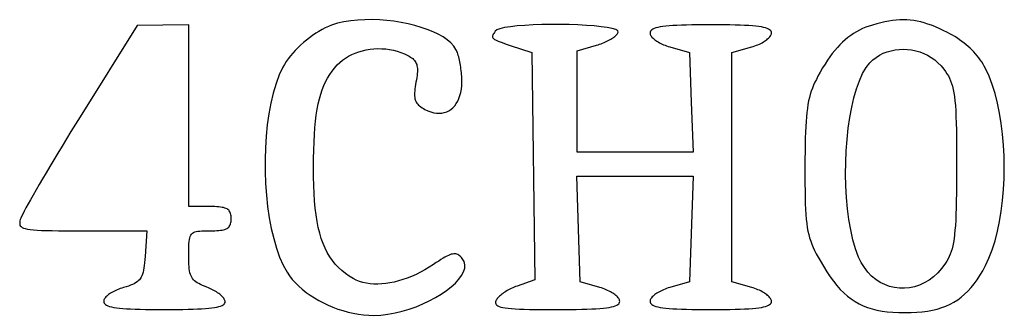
# Model space of a CAD drawing. Header units: metres. Extents: x 7 to 471, y 42 to 513.
# Tile 2 of 85: x 104 to 162, y 50 to 67. Entities that reach past the tile are written whole.
import ezdxf

# ---------------------------------------------------------------- set-up
doc = ezdxf.new("R2010")
doc.units = ezdxf.units.M

msp = doc.modelspace()

# ---------------------------------------------------------------- linework, layer by layer
for p, q in [((111.301, 66.995), (107.994, 61.6775)), ((112.801, 67.0115), (111.301, 66.995)), ((114.3, 67.0278), (112.801, 67.0115)), ((114.3, 56.4444), (114.3, 67.0278)), ((122.595, 67.0107), (122.415, 66.9364)), ((122.771, 67.0728), (122.595, 67.0107)), ((122.943, 67.122), (122.771, 67.0728)), ((123.322, 67.2039), (122.943, 67.122)), ((123.716, 67.265), (123.322, 67.2039)), ((124.123, 67.3059), (123.716, 67.265)), ((124.539, 67.3273), (124.123, 67.3059)), ((124.961, 67.3299), (124.539, 67.3273)), ((125.385, 67.3145), (124.961, 67.3299)), ((125.81, 67.2817), (125.385, 67.3145)), ((126.23, 67.2322), (125.81, 67.2817)), ((126.644, 67.1668), (126.23, 67.2322)), ((127.048, 67.0862), (126.644, 67.1668)), ((127.438, 66.991), (127.048, 67.0862)), ((127.813, 66.882), (127.438, 66.991)), ((133.394, 66.9606), (132.998, 66.9169)), ((133.837, 66.9953), (133.394, 66.9606)), ((134.318, 67.0212), (133.837, 66.9953)), ((134.827, 67.0383), (134.318, 67.0212)), ((135.352, 67.0468), (134.827, 67.0383)), ((135.883, 67.0466), (135.352, 67.0468)), ((136.41, 67.038), (135.883, 67.0466)), ((136.923, 67.021), (136.41, 67.038)), ((137.411, 66.9956), (136.923, 67.021)), ((137.864, 66.962), (137.411, 66.9956)), ((138.271, 66.9202), (137.864, 66.962)), ((142.216, 66.9662), (142.022, 66.9483)), ((142.432, 66.9816), (142.216, 66.9662)), ((142.671, 66.9945), (142.432, 66.9816)), ((142.935, 67.0052), (142.671, 66.9945)), ((143.222, 67.0136), (142.935, 67.0052)), ((143.536, 67.02), (143.222, 67.0136)), ((143.876, 67.0244), (143.536, 67.02)), ((144.243, 67.0269), (143.876, 67.0244)), ((144.639, 67.0278), (144.243, 67.0269)), ((145.034, 67.0269), (144.639, 67.0278)), ((145.402, 67.0244), (145.034, 67.0269)), ((145.742, 67.02), (145.402, 67.0244)), ((146.055, 67.0136), (145.742, 67.02)), ((146.343, 67.0052), (146.055, 67.0136)), ((146.606, 66.9945), (146.343, 67.0052)), ((146.845, 66.9816), (146.606, 66.9945)), ((147.061, 66.9662), (146.845, 66.9816)), ((147.255, 66.9483), (147.061, 66.9662)), ((153.841, 66.9545), (153.65, 66.8837)), ((154.038, 67.0179), (153.841, 66.9545)), ((154.285, 67.0889), (154.038, 67.0179)), ((154.524, 67.1507), (154.285, 67.0889)), ((154.755, 67.2032), (154.524, 67.1507)), ((154.98, 67.2463), (154.755, 67.2032)), ((155.198, 67.2799), (154.98, 67.2463)), ((155.412, 67.304), (155.198, 67.2799)), ((155.621, 67.3185), (155.412, 67.304)), ((155.827, 67.3232), (155.621, 67.3185)), ((156.031, 67.318), (155.827, 67.3232)), ((156.234, 67.3029), (156.031, 67.318)), ((156.436, 67.2779), (156.234, 67.3029)), ((156.639, 67.2427), (156.436, 67.2779)), ((156.844, 67.1973), (156.639, 67.2427)), ((157.05, 67.1417), (156.844, 67.1973)), ((157.26, 67.0756), (157.05, 67.1417)), ((157.474, 66.9991), (157.26, 67.0756)), ((157.693, 66.9121), (157.474, 66.9991)), ((121.499, 66.4099), (121.319, 66.279)), ((121.681, 66.5334), (121.499, 66.4099)), ((121.865, 66.6485), (121.681, 66.5334)), ((122.049, 66.7546), (121.865, 66.6485)), ((122.233, 66.8508), (122.049, 66.7546)), ((122.415, 66.9364), (122.233, 66.8508)), ((128.167, 66.7599), (127.813, 66.882)), ((128.499, 66.6254), (128.167, 66.7599)), ((128.805, 66.4791), (128.499, 66.6254)), ((129.082, 66.3219), (128.805, 66.4791)), ((131.962, 66.3891), (131.955, 66.3495)), ((131.977, 66.432), (131.962, 66.3891)), ((131.999, 66.4791), (131.977, 66.432)), ((132.028, 66.5309), (131.999, 66.4791)), ((132.062, 66.5881), (132.028, 66.5309)), ((132.101, 66.6514), (132.062, 66.5881)), ((132.201, 66.7316), (132.101, 66.6514)), ((132.391, 66.8025), (132.201, 66.7316)), ((132.66, 66.8643), (132.391, 66.8025)), ((132.998, 66.9169), (132.66, 66.8643)), ((138.622, 66.8704), (138.271, 66.9202)), ((138.907, 66.8126), (138.622, 66.8704)), ((139.116, 66.7469), (138.907, 66.8126)), ((139.069, 66.3564), (139.116, 66.3977)), ((139.237, 66.6733), (139.116, 66.7469)), ((139.116, 66.3977), (139.158, 66.4384)), ((139.158, 66.4384), (139.193, 66.4784)), ((139.193, 66.4784), (139.223, 66.5175)), ((139.223, 66.5175), (139.245, 66.5554)), ((139.261, 66.5921), (139.237, 66.6733)), ((139.245, 66.5554), (139.261, 66.5921)), ((141.117, 66.6034), (141.111, 66.5498)), ((141.111, 66.5498), (141.115, 66.5096)), ((141.115, 66.5096), (141.126, 66.4681)), ((141.136, 66.6532), (141.117, 66.6034)), ((141.126, 66.4681), (141.145, 66.4256)), ((141.169, 66.6992), (141.136, 66.6532)), ((141.145, 66.4256), (141.17, 66.3822)), ((141.216, 66.7417), (141.169, 66.6992)), ((141.17, 66.3822), (141.202, 66.3381)), ((141.278, 66.7807), (141.216, 66.7417)), ((141.357, 66.8164), (141.278, 66.7807)), ((141.452, 66.8488), (141.357, 66.8164)), ((141.566, 66.878), (141.452, 66.8488)), ((141.698, 66.9043), (141.566, 66.878)), ((141.85, 66.9277), (141.698, 66.9043)), ((142.022, 66.9483), (141.85, 66.9277)), ((147.428, 66.9277), (147.255, 66.9483)), ((147.58, 66.9043), (147.428, 66.9277)), ((147.712, 66.878), (147.58, 66.9043)), ((147.826, 66.8488), (147.712, 66.878)), ((147.921, 66.8164), (147.826, 66.8488)), ((148, 66.7807), (147.921, 66.8164)), ((148.062, 66.7417), (148, 66.7807)), ((148.109, 66.6992), (148.062, 66.7417)), ((148.076, 66.3381), (148.108, 66.3821)), ((148.108, 66.3821), (148.133, 66.4255)), ((148.142, 66.6532), (148.109, 66.6992)), ((148.133, 66.4255), (148.152, 66.4681)), ((148.161, 66.6034), (148.142, 66.6532)), ((148.152, 66.4681), (148.163, 66.5096)), ((148.167, 66.5498), (148.161, 66.6034)), ((148.163, 66.5096), (148.167, 66.5498)), ((152.773, 66.4095), (152.611, 66.2887)), ((152.939, 66.5213), (152.773, 66.4095)), ((153.11, 66.6244), (152.939, 66.5213)), ((153.285, 66.7189), (153.11, 66.6244)), ((153.465, 66.8053), (153.285, 66.7189)), ((153.65, 66.8837), (153.465, 66.8053)), ((157.918, 66.8144), (157.693, 66.9121)), ((158.15, 66.706), (157.918, 66.8144)), ((158.39, 66.5868), (158.15, 66.706)), ((158.541, 66.5072), (158.39, 66.5868)), ((158.688, 66.4246), (158.541, 66.5072)), ((158.831, 66.3391), (158.688, 66.4246)), ((120.803, 65.8489), (120.642, 65.6956)), ((120.97, 65.9977), (120.803, 65.8489)), ((121.142, 66.1413), (120.97, 65.9977)), ((121.319, 66.279), (121.142, 66.1413)), ((129.326, 66.1544), (129.082, 66.3219)), ((129.535, 65.9773), (129.326, 66.1544)), ((129.704, 65.7914), (129.535, 65.9773)), ((131.955, 66.3495), (131.957, 66.3126)), ((131.957, 66.3126), (131.969, 66.2777)), ((131.969, 66.2777), (131.992, 66.2442)), ((131.992, 66.2442), (132.025, 66.2113)), ((132.025, 66.2113), (132.072, 66.1785)), ((132.072, 66.1785), (132.131, 66.145)), ((132.131, 66.145), (132.204, 66.1101)), ((132.204, 66.1101), (132.292, 66.0732)), ((132.292, 66.0732), (132.395, 66.0335)), ((132.395, 66.0335), (132.515, 65.9905)), ((132.515, 65.9905), (132.652, 65.9434)), ((132.652, 65.9434), (132.806, 65.8915)), ((132.806, 65.8915), (132.98, 65.8342)), ((132.98, 65.8342), (134.232, 65.424)), ((136.878, 65.5147), (137.997, 65.8354)), ((137.997, 65.8354), (138.089, 65.8631)), ((138.089, 65.8631), (138.18, 65.8931)), ((138.18, 65.8931), (138.269, 65.9251)), ((138.269, 65.9251), (138.357, 65.959)), ((138.357, 65.959), (138.443, 65.9945)), ((138.443, 65.9945), (138.526, 66.0315)), ((138.526, 66.0315), (138.607, 66.0698)), ((138.607, 66.0698), (138.685, 66.1091)), ((138.685, 66.1091), (138.759, 66.1493)), ((138.759, 66.1493), (138.83, 66.1902)), ((138.83, 66.1902), (138.896, 66.2315)), ((138.896, 66.2315), (138.959, 66.2731)), ((138.959, 66.2731), (139.016, 66.3148)), ((139.016, 66.3148), (139.069, 66.3564)), ((141.202, 66.3381), (141.24, 66.2937)), ((141.24, 66.2937), (141.284, 66.2489)), ((141.284, 66.2489), (141.333, 66.2042)), ((141.333, 66.2042), (141.388, 66.1597)), ((141.388, 66.1597), (141.448, 66.1156)), ((141.448, 66.1156), (141.513, 66.0721)), ((141.513, 66.0721), (141.582, 66.0295)), ((141.582, 66.0295), (141.655, 65.9879)), ((141.655, 65.9879), (141.732, 65.9475)), ((141.732, 65.9475), (141.813, 65.9087)), ((141.813, 65.9087), (141.896, 65.8714)), ((141.896, 65.8714), (141.983, 65.8361)), ((141.983, 65.8361), (142.072, 65.8029)), ((147.206, 65.8021), (147.295, 65.8354)), ((147.295, 65.8354), (147.382, 65.8708)), ((147.382, 65.8708), (147.465, 65.9081)), ((147.465, 65.9081), (147.546, 65.947)), ((147.546, 65.947), (147.623, 65.9874)), ((147.623, 65.9874), (147.696, 66.0291)), ((147.696, 66.0291), (147.765, 66.0718)), ((147.765, 66.0718), (147.83, 66.1154)), ((147.83, 66.1154), (147.89, 66.1595)), ((147.89, 66.1595), (147.945, 66.2041)), ((147.945, 66.2041), (147.994, 66.2488)), ((147.994, 66.2488), (148.038, 66.2935)), ((148.038, 66.2935), (148.076, 66.3381)), ((152.145, 65.869), (151.996, 65.7091)), ((152.297, 66.0187), (152.145, 65.869)), ((152.452, 66.1585), (152.297, 66.0187)), ((152.611, 66.2887), (152.452, 66.1585)), ((158.97, 66.2508), (158.831, 66.3391)), ((159.105, 66.1597), (158.97, 66.2508)), ((159.236, 66.0659), (159.105, 66.1597)), ((159.363, 65.9693), (159.236, 66.0659)), ((159.485, 65.8701), (159.363, 65.9693)), ((159.604, 65.7683), (159.485, 65.8701)), ((120.343, 65.379), (120.207, 65.2171)), ((120.489, 65.5387), (120.343, 65.379)), ((120.642, 65.6956), (120.489, 65.5387)), ((123.591, 65.2007), (123.783, 65.2987)), ((123.783, 65.2987), (123.982, 65.3847)), ((123.982, 65.3847), (124.189, 65.4586)), ((124.189, 65.4586), (124.402, 65.5202)), ((124.402, 65.5202), (124.62, 65.5694)), ((124.62, 65.5694), (124.843, 65.6059)), ((124.843, 65.6059), (125.068, 65.6297)), ((125.068, 65.6297), (125.294, 65.6406)), ((125.294, 65.6406), (125.522, 65.6384)), ((125.522, 65.6384), (125.749, 65.623)), ((125.749, 65.623), (125.974, 65.5943)), ((125.974, 65.5943), (126.196, 65.552)), ((126.196, 65.552), (126.415, 65.4961)), ((126.415, 65.4961), (126.628, 65.4264)), ((126.628, 65.4264), (126.836, 65.3427)), ((126.836, 65.3427), (127.036, 65.2448)), ((127.036, 65.2448), (127.116, 65.1998)), ((129.832, 65.5973), (129.704, 65.7914)), ((129.86, 65.5409), (129.832, 65.5973)), ((129.888, 65.4775), (129.86, 65.5409)), ((129.915, 65.4077), (129.888, 65.4775)), ((129.94, 65.3319), (129.915, 65.4077)), ((129.965, 65.2506), (129.94, 65.3319)), ((129.99, 65.1644), (129.965, 65.2506)), ((134.232, 65.424), (134.424, 52.1797)), ((136.878, 59.6194), (136.878, 65.5147)), ((142.072, 65.8029), (142.164, 65.772)), ((142.164, 65.772), (142.258, 65.7437)), ((142.258, 65.7437), (143.404, 65.4159)), ((143.404, 65.4159), (143.506, 62.5175)), ((145.874, 65.4138), (147.02, 65.7426)), ((145.874, 52.0612), (145.874, 65.4138)), ((147.02, 65.7426), (147.114, 65.7711)), ((147.114, 65.7711), (147.206, 65.8021)), ((151.705, 65.3576), (151.562, 65.1654)), ((151.849, 65.5387), (151.705, 65.3576)), ((151.996, 65.7091), (151.849, 65.5387)), ((154.253, 65.1338), (154.455, 65.2616)), ((154.455, 65.2616), (154.667, 65.3691)), ((154.667, 65.3691), (154.889, 65.4564)), ((154.889, 65.4564), (155.117, 65.5237)), ((155.117, 65.5237), (155.351, 65.5712)), ((155.351, 65.5712), (155.59, 65.599)), ((155.59, 65.599), (155.831, 65.6071)), ((155.831, 65.6071), (156.073, 65.5958)), ((156.073, 65.5958), (156.314, 65.5653)), ((156.314, 65.5653), (156.552, 65.5155)), ((156.552, 65.5155), (156.787, 65.4467)), ((156.787, 65.4467), (157.017, 65.3591)), ((157.017, 65.3591), (157.239, 65.2527)), ((157.239, 65.2527), (157.452, 65.1277)), ((159.717, 65.664), (159.604, 65.7683)), ((159.827, 65.5571), (159.717, 65.664)), ((159.932, 65.4478), (159.827, 65.5571)), ((160.032, 65.3361), (159.932, 65.4478)), ((160.128, 65.222), (160.032, 65.3361)), ((119.862, 64.7268), (119.771, 64.5643)), ((119.965, 64.8903), (119.862, 64.7268)), ((120.08, 65.054), (119.965, 64.8903)), ((120.207, 65.2171), (120.08, 65.054)), ((122.777, 64.513), (122.934, 64.6917)), ((122.934, 64.6917), (123.08, 64.8362)), ((123.08, 64.8362), (123.239, 64.9693)), ((123.239, 64.9693), (123.41, 65.0908)), ((123.41, 65.0908), (123.591, 65.2007)), ((127.116, 65.1998), (127.19, 65.1542)), ((127.19, 65.1542), (127.257, 65.1076)), ((127.257, 65.1076), (127.317, 65.0595)), ((127.317, 65.0595), (127.371, 65.0095)), ((127.371, 65.0095), (127.419, 64.9569)), ((127.419, 64.9569), (127.46, 64.9014)), ((127.46, 64.9014), (127.496, 64.8425)), ((127.496, 64.8425), (127.525, 64.7796)), ((127.525, 64.7796), (127.549, 64.7123)), ((127.549, 64.7123), (127.567, 64.6401)), ((130.013, 65.0737), (129.99, 65.1644)), ((130.034, 64.979), (130.013, 65.0737)), ((130.055, 64.8808), (130.034, 64.979)), ((130.074, 64.7796), (130.055, 64.8808)), ((130.092, 64.676), (130.074, 64.7796)), ((130.109, 64.5703), (130.092, 64.676)), ((151.282, 64.7469), (151.143, 64.5199)), ((151.421, 64.9619), (151.282, 64.7469)), ((151.562, 65.1654), (151.421, 64.9619)), ((153.667, 64.5357), (153.888, 64.8169)), ((153.888, 64.8169), (154.064, 64.9857)), ((154.064, 64.9857), (154.253, 65.1338)), ((157.452, 65.1277), (157.655, 64.9842)), ((157.655, 64.9842), (157.846, 64.8224)), ((157.846, 64.8224), (158.023, 64.6424)), ((160.219, 65.1056), (160.128, 65.222)), ((160.306, 64.987), (160.219, 65.1056)), ((160.388, 64.8661), (160.306, 64.987)), ((160.465, 64.743), (160.388, 64.8661)), ((160.538, 64.6178), (160.465, 64.743)), ((119.561, 64.108), (119.375, 63.603)), ((119.771, 64.5643), (119.561, 64.108)), ((122.371, 63.9297), (122.496, 64.1334)), ((122.496, 64.1334), (122.631, 64.3274)), ((122.631, 64.3274), (122.777, 64.513)), ((127.567, 64.6401), (127.58, 64.5624)), ((127.581, 64.1879), (127.57, 64.0759)), ((127.58, 64.5624), (127.588, 64.4789)), ((127.589, 64.2921), (127.581, 64.1879)), ((127.588, 64.4789), (127.591, 64.3889)), ((127.591, 64.3889), (127.589, 64.2921)), ((130.123, 64.4631), (130.109, 64.5703)), ((130.137, 64.3549), (130.123, 64.4631)), ((130.148, 64.2461), (130.137, 64.3549)), ((130.157, 64.1374), (130.148, 64.2461)), ((130.165, 64.0291), (130.157, 64.1374)), ((151.005, 64.2807), (150.868, 64.0292)), ((151.143, 64.5199), (151.005, 64.2807)), ((153.278, 63.7729), (153.464, 64.1855)), ((153.464, 64.1855), (153.667, 64.5357)), ((158.023, 64.6424), (158.186, 64.4444)), ((158.186, 64.4444), (158.281, 64.3121)), ((158.281, 64.3121), (158.368, 64.1816)), ((158.368, 64.1816), (158.447, 64.05)), ((160.606, 64.4906), (160.538, 64.6178)), ((160.814, 64.0382), (160.606, 64.4906)), ((119.375, 63.603), (119.213, 63.0548)), ((122.152, 63.4872), (122.256, 63.7148)), ((122.256, 63.7148), (122.371, 63.9297)), ((127.483, 63.5467), (127.462, 63.4156)), ((127.508, 63.6877), (127.483, 63.5467)), ((127.533, 63.8262), (127.508, 63.6877)), ((127.553, 63.9555), (127.533, 63.8262)), ((127.57, 64.0759), (127.553, 63.9555)), ((130.17, 63.9218), (130.165, 64.0291)), ((130.168, 63.4911), (130.175, 63.712)), ((130.174, 63.8159), (130.17, 63.9218)), ((130.175, 63.712), (130.174, 63.8159)), ((150.693, 63.6799), (150.616, 63.5083)), ((150.776, 63.8528), (150.693, 63.6799)), ((150.868, 64.0292), (150.776, 63.8528)), ((153.111, 63.3045), (153.278, 63.7729)), ((158.447, 64.05), (158.518, 63.9142)), ((158.518, 63.9142), (158.582, 63.7714)), ((158.582, 63.7714), (158.639, 63.6187)), ((158.639, 63.6187), (158.689, 63.453)), ((161, 63.5465), (160.814, 64.0382)), ((161.164, 63.0198), (161, 63.5465)), ((119.213, 63.0548), (119.074, 62.4692)), ((121.895, 62.7142), (121.971, 62.9883)), ((121.971, 62.9883), (122.057, 63.2455)), ((122.057, 63.2455), (122.152, 63.4872)), ((127.426, 63.0756), (127.424, 62.9782)), ((127.424, 62.9782), (127.427, 62.888)), ((127.433, 63.1806), (127.426, 63.0756)), ((127.445, 63.2937), (127.433, 63.1806)), ((127.462, 63.4156), (127.445, 63.2937)), ((130.065, 62.9035), (130.112, 63.0864)), ((130.112, 63.0864), (130.147, 63.2824)), ((130.147, 63.2824), (130.168, 63.4911)), ((150.425, 62.98), (150.374, 62.7924)), ((150.482, 63.1605), (150.425, 62.98)), ((150.546, 63.3358), (150.482, 63.1605)), ((150.616, 63.5083), (150.546, 63.3358)), ((152.962, 62.7866), (153.111, 63.3045)), ((158.689, 63.453), (158.734, 63.2714)), ((158.734, 63.2714), (158.772, 63.0711)), ((158.772, 63.0711), (158.805, 62.8489)), ((161.307, 62.4626), (161.164, 63.0198)), ((119.074, 62.4692), (118.96, 61.8517)), ((121.767, 62.1093), (121.827, 62.4216)), ((121.827, 62.4216), (121.895, 62.7142)), ((127.427, 62.888), (127.436, 62.8042)), ((127.436, 62.8042), (127.45, 62.7264)), ((127.45, 62.7264), (127.47, 62.654)), ((127.47, 62.654), (127.496, 62.5865)), ((127.496, 62.5865), (127.528, 62.5233)), ((127.528, 62.5233), (127.566, 62.4638)), ((127.566, 62.4638), (127.611, 62.4076)), ((127.611, 62.4076), (127.662, 62.354)), ((129.758, 62.3115), (129.851, 62.4378)), ((129.851, 62.4378), (129.934, 62.5788)), ((129.934, 62.5788), (130.005, 62.7342)), ((130.005, 62.7342), (130.065, 62.9035)), ((143.506, 62.5175), (143.609, 59.6194)), ((150.288, 62.3873), (150.253, 62.1654)), ((150.328, 62.5956), (150.288, 62.3873)), ((150.374, 62.7924), (150.328, 62.5956)), ((152.833, 62.2258), (152.962, 62.7866)), ((158.805, 62.8489), (158.834, 62.6021)), ((158.834, 62.6021), (158.857, 62.3277)), ((161.427, 61.8794), (161.307, 62.4626)), ((118.96, 61.8517), (118.869, 61.2082)), ((121.716, 61.7756), (121.767, 62.1093)), ((127.662, 62.354), (127.72, 62.3026)), ((127.72, 62.3026), (127.785, 62.2527)), ((127.785, 62.2527), (127.858, 62.2038)), ((127.858, 62.2038), (127.938, 62.1554)), ((127.938, 62.1554), (128.025, 62.1069)), ((128.025, 62.1069), (128.2, 62.0222)), ((128.2, 62.0222), (128.372, 61.9574)), ((128.372, 61.9574), (128.539, 61.9122)), ((128.539, 61.9122), (128.702, 61.886)), ((128.702, 61.886), (128.859, 61.8784)), ((128.859, 61.8784), (129.01, 61.889)), ((129.01, 61.889), (129.154, 61.9175)), ((129.154, 61.9175), (129.292, 61.9633)), ((129.292, 61.9633), (129.421, 62.026)), ((129.421, 62.026), (129.543, 62.1052)), ((129.543, 62.1052), (129.655, 62.2006)), ((129.655, 62.2006), (129.758, 62.3115)), ((150.223, 61.928), (150.197, 61.6727)), ((150.253, 62.1654), (150.223, 61.928)), ((152.723, 61.6285), (152.833, 62.2258)), ((158.857, 62.3277), (158.876, 62.0227)), ((158.876, 62.0227), (158.892, 61.6842)), ((161.525, 61.2744), (161.427, 61.8794)), ((107.723, 61.2409), (107.457, 60.8093)), ((107.994, 61.6775), (107.723, 61.2409)), ((121.636, 61.0387), (121.672, 61.4192)), ((121.672, 61.4192), (121.716, 61.7756)), ((150.175, 61.3976), (150.157, 61.1006)), ((150.197, 61.6727), (150.175, 61.3976)), ((152.633, 61.0014), (152.723, 61.6285)), ((158.892, 61.6842), (158.904, 61.3092)), ((158.904, 61.3092), (158.913, 60.8948)), ((161.602, 60.6522), (161.525, 61.2744)), ((107.457, 60.8093), (107.197, 60.3843)), ((118.869, 61.2082), (118.802, 60.5441)), ((121.607, 60.6325), (121.636, 61.0387)), ((150.142, 60.7793), (150.131, 60.4319)), ((150.157, 61.1006), (150.142, 60.7793)), ((152.563, 60.3508), (152.633, 61.0014)), ((158.913, 60.8948), (158.92, 60.438)), ((107.197, 60.3843), (106.943, 59.9675)), ((118.802, 60.5441), (118.758, 59.8652)), ((121.57, 59.7378), (121.585, 60.1994)), ((121.585, 60.1994), (121.607, 60.6325)), ((150.131, 60.4319), (150.122, 60.0561)), ((152.513, 59.6832), (152.563, 60.3508)), ((158.92, 60.438), (158.924, 59.9361)), ((161.657, 60.0171), (161.602, 60.6522)), ((106.696, 59.5605), (106.458, 59.1649)), ((106.943, 59.9675), (106.696, 59.5605)), ((118.758, 59.8652), (118.738, 59.1771)), ((121.56, 59.2462), (121.57, 59.7378)), ((143.609, 59.6194), (136.878, 59.6194)), ((150.117, 59.6499), (150.113, 59.211)), ((150.122, 60.0561), (150.117, 59.6499)), ((152.485, 59.0053), (152.513, 59.6832)), ((158.924, 59.9361), (158.926, 59.3858)), ((161.689, 59.3736), (161.657, 60.0171)), ((106.458, 59.1649), (106.229, 58.7821)), ((118.738, 59.1771), (118.74, 58.4855)), ((121.557, 58.7234), (121.56, 59.2462)), ((150.113, 59.211), (150.112, 58.7375)), ((152.478, 58.3234), (152.485, 59.0053)), ((158.926, 59.3858), (158.926, 58.7844)), ((161.7, 58.7262), (161.689, 59.3736)), ((106.011, 58.4139), (105.803, 58.0617)), ((106.229, 58.7821), (106.011, 58.4139)), ((118.74, 58.4855), (118.766, 57.7961)), ((121.56, 58.1678), (121.557, 58.7234)), ((150.112, 58.7375), (150.112, 58.2351)), ((158.926, 58.7844), (158.926, 58.2215)), ((161.689, 58.0791), (161.7, 58.7262)), ((105.803, 58.0617), (105.607, 57.7271)), ((118.766, 57.7961), (118.815, 57.1144)), ((121.569, 57.677), (121.56, 58.1678)), ((137.054, 52.0594), (136.85, 58.2083)), ((136.85, 58.2083), (143.608, 58.2083)), ((143.608, 58.2083), (143.404, 52.0594)), ((150.112, 58.2351), (150.114, 57.7741)), ((152.492, 57.644), (152.478, 58.3234)), ((158.926, 58.2215), (158.923, 57.701)), ((161.656, 57.4369), (161.689, 58.0791)), ((105.425, 57.4118), (105.256, 57.1172)), ((105.607, 57.7271), (105.425, 57.4118)), ((121.588, 57.2112), (121.569, 57.677)), ((150.114, 57.7741), (150.118, 57.3516)), ((150.118, 57.3516), (150.125, 56.9649)), ((152.529, 56.9737), (152.492, 57.644)), ((158.923, 57.701), (158.918, 57.2209)), ((161.601, 56.8039), (161.656, 57.4369)), ((105.102, 56.8449), (104.963, 56.5966)), ((105.256, 57.1172), (105.102, 56.8449)), ((118.815, 57.1144), (118.887, 56.4462)), ((121.616, 56.7697), (121.588, 57.2112)), ((121.654, 56.3515), (121.616, 56.7697)), ((150.125, 56.9649), (150.135, 56.611)), ((152.588, 56.319), (152.529, 56.9737)), ((158.911, 56.779), (158.902, 56.3731)), ((158.918, 57.2209), (158.911, 56.779)), ((161.524, 56.1846), (161.601, 56.8039)), ((104.737, 56.1779), (104.651, 56.0107)), ((104.842, 56.3737), (104.737, 56.1779)), ((104.963, 56.5966), (104.842, 56.3737)), ((115.535, 56.4444), (114.3, 56.4444)), ((115.679, 56.4434), (115.535, 56.4444)), ((115.812, 56.4401), (115.679, 56.4434)), ((115.935, 56.4343), (115.812, 56.4401)), ((116.047, 56.4259), (115.935, 56.4343)), ((116.149, 56.4145), (116.047, 56.4259)), ((116.242, 56.4), (116.149, 56.4145)), ((116.326, 56.3821), (116.242, 56.4)), ((116.401, 56.3606), (116.326, 56.3821)), ((116.468, 56.3352), (116.401, 56.3606)), ((116.527, 56.3058), (116.468, 56.3352)), ((116.578, 56.2722), (116.527, 56.3058)), ((116.623, 56.234), (116.578, 56.2722)), ((116.66, 56.191), (116.623, 56.234)), ((116.692, 56.1432), (116.66, 56.191)), ((116.717, 56.0901), (116.692, 56.1432)), ((116.737, 56.0316), (116.717, 56.0901)), ((118.887, 56.4462), (118.981, 55.7972)), ((121.703, 55.9561), (121.654, 56.3515)), ((150.135, 56.611), (150.149, 56.2871)), ((150.149, 56.2871), (150.167, 55.9904)), ((152.67, 55.6863), (152.588, 56.319)), ((158.902, 56.3731), (158.89, 56.0011)), ((161.425, 55.5835), (161.524, 56.1846)), ((104.48, 55.5277), (104.477, 55.4552)), ((104.492, 55.608), (104.48, 55.5277)), ((104.513, 55.6965), (104.492, 55.608)), ((104.538, 55.7684), (104.513, 55.6965)), ((104.585, 55.8737), (104.538, 55.7684)), ((104.651, 56.0107), (104.585, 55.8737)), ((116.752, 55.9674), (116.737, 56.0316)), ((116.737, 55.4462), (116.752, 55.5103)), ((116.762, 55.8974), (116.752, 55.9674)), ((116.752, 55.5103), (116.762, 55.5803)), ((116.768, 55.8213), (116.762, 55.8974)), ((116.762, 55.5803), (116.768, 55.6564)), ((116.769, 55.7389), (116.768, 55.8213)), ((116.768, 55.6564), (116.769, 55.7389)), ((118.981, 55.7972), (119.098, 55.1729)), ((121.762, 55.5827), (121.703, 55.9561)), ((121.832, 55.2306), (121.762, 55.5827)), ((150.167, 55.9904), (150.19, 55.7179)), ((150.19, 55.7179), (150.218, 55.4668)), ((152.775, 55.0821), (152.67, 55.6863)), ((158.874, 55.6609), (158.856, 55.3503)), ((158.89, 56.0011), (158.874, 55.6609)), ((161.304, 55.0048), (161.425, 55.5835)), ((104.477, 55.4552), (104.488, 55.3901)), ((104.488, 55.3901), (104.513, 55.332)), ((104.513, 55.332), (104.554, 55.2806)), ((104.554, 55.2806), (104.615, 55.2353)), ((104.615, 55.2353), (104.697, 55.1959)), ((104.697, 55.1959), (104.801, 55.162)), ((104.801, 55.162), (104.932, 55.133)), ((104.932, 55.133), (105.09, 55.1087)), ((105.09, 55.1087), (105.277, 55.0887)), ((105.277, 55.0887), (105.497, 55.0725)), ((105.497, 55.0725), (105.75, 55.0597)), ((105.75, 55.0597), (106.04, 55.05)), ((106.04, 55.05), (106.368, 55.0429)), ((106.368, 55.0429), (106.736, 55.0381)), ((106.736, 55.0381), (107.147, 55.0352)), ((107.147, 55.0352), (107.603, 55.0337)), ((107.603, 55.0337), (108.106, 55.0333)), ((108.106, 55.0333), (111.871, 55.0333)), ((111.871, 55.0333), (111.762, 53.5453)), ((114.578, 54.9326), (114.65, 54.9645)), ((114.65, 54.9645), (114.735, 54.9889)), ((114.735, 54.9889), (114.831, 55.0067)), ((114.831, 55.0067), (114.942, 55.019)), ((114.942, 55.019), (115.066, 55.0268)), ((115.066, 55.0268), (115.206, 55.0311)), ((115.206, 55.0311), (115.362, 55.0329)), ((115.362, 55.0329), (115.535, 55.0333)), ((115.535, 55.0333), (115.679, 55.0344)), ((115.679, 55.0344), (115.812, 55.0377)), ((115.812, 55.0377), (115.935, 55.0434)), ((115.935, 55.0434), (116.047, 55.0519)), ((116.047, 55.0519), (116.149, 55.0632)), ((116.149, 55.0632), (116.242, 55.0778)), ((116.242, 55.0778), (116.326, 55.0957)), ((116.326, 55.0957), (116.401, 55.1172)), ((116.401, 55.1172), (116.468, 55.1425)), ((116.468, 55.1425), (116.527, 55.1719)), ((116.527, 55.1719), (116.578, 55.2056)), ((116.578, 55.2056), (116.623, 55.2438)), ((116.623, 55.2438), (116.66, 55.2867)), ((116.66, 55.2867), (116.692, 55.3346)), ((116.692, 55.3346), (116.717, 55.3877)), ((116.717, 55.3877), (116.737, 55.4462)), ((119.098, 55.1729), (119.238, 54.579)), ((121.914, 54.899), (121.832, 55.2306)), ((150.218, 55.4668), (150.251, 55.2343)), ((150.251, 55.2343), (150.29, 55.0175)), ((150.29, 55.0175), (150.336, 54.8135)), ((152.904, 54.513), (152.775, 55.0821)), ((158.834, 55.0671), (158.808, 54.8092)), ((158.856, 55.3503), (158.834, 55.0671)), ((161.161, 54.4531), (161.304, 55.0048)), ((114.312, 54.2839), (114.323, 54.4127)), ((114.323, 54.4127), (114.338, 54.5259)), ((114.338, 54.5259), (114.359, 54.6244)), ((114.359, 54.6244), (114.386, 54.7092)), ((114.386, 54.7092), (114.421, 54.7815)), ((114.421, 54.7815), (114.464, 54.8421)), ((114.464, 54.8421), (114.516, 54.8922)), ((114.516, 54.8922), (114.578, 54.9326)), ((119.238, 54.579), (119.399, 54.0212)), ((122.006, 54.5871), (121.914, 54.899)), ((122.111, 54.2943), (122.006, 54.5871)), ((150.336, 54.8135), (150.388, 54.6195)), ((150.388, 54.6195), (150.448, 54.4326)), ((150.448, 54.4326), (150.516, 54.25)), ((153.057, 53.9854), (152.904, 54.513)), ((158.778, 54.5745), (158.744, 54.3607)), ((158.808, 54.8092), (158.778, 54.5745)), ((160.996, 53.9328), (161.161, 54.4531)), ((114.3, 53.7932), (114.302, 53.9751)), ((114.3, 53.5915), (114.3, 53.7932)), ((114.302, 53.9751), (114.306, 54.1384)), ((114.306, 54.1384), (114.312, 54.2839)), ((119.399, 54.0212), (119.584, 53.5052)), ((122.227, 54.0198), (122.111, 54.2943)), ((122.356, 53.7628), (122.227, 54.0198)), ((150.516, 54.25), (150.592, 54.0688)), ((150.592, 54.0688), (150.677, 53.8861)), ((150.677, 53.8861), (150.771, 53.6991)), ((153.234, 53.5058), (153.057, 53.9854)), ((158.614, 53.8242), (158.561, 53.6731)), ((158.662, 53.9878), (158.614, 53.8242)), ((158.706, 54.1659), (158.662, 53.9878)), ((158.744, 54.3607), (158.706, 54.1659)), ((160.81, 53.4482), (160.996, 53.9328)), ((111.747, 53.3527), (111.731, 53.1766)), ((111.762, 53.5453), (111.747, 53.3527)), ((114.301, 53.4077), (114.3, 53.5915)), ((114.304, 53.239), (114.301, 53.4077)), ((114.31, 53.0844), (114.304, 53.239)), ((119.584, 53.5052), (119.79, 53.0366)), ((122.497, 53.5227), (122.356, 53.7628)), ((122.651, 53.2987), (122.497, 53.5227)), ((122.819, 53.09), (122.651, 53.2987)), ((128.827, 53.2748), (128.685, 53.1809)), ((128.959, 53.3589), (128.827, 53.2748)), ((129.081, 53.4333), (128.959, 53.3589)), ((129.192, 53.498), (129.081, 53.4333)), ((129.295, 53.5532), (129.192, 53.498)), ((129.39, 53.5991), (129.295, 53.5532)), ((129.477, 53.6358), (129.39, 53.5991)), ((129.557, 53.6635), (129.477, 53.6358)), ((129.632, 53.6824), (129.557, 53.6635)), ((129.701, 53.6924), (129.632, 53.6824)), ((129.765, 53.6939), (129.701, 53.6924)), ((129.826, 53.6869), (129.765, 53.6939)), ((129.883, 53.6717), (129.826, 53.6869)), ((129.938, 53.6482), (129.883, 53.6717)), ((129.991, 53.6168), (129.938, 53.6482)), ((130.044, 53.5774), (129.991, 53.6168)), ((130.096, 53.5304), (130.044, 53.5774)), ((130.148, 53.4758), (130.096, 53.5304)), ((130.202, 53.4137), (130.148, 53.4758)), ((130.309, 53.239), (130.202, 53.4137)), ((130.354, 53.0506), (130.309, 53.239)), ((150.771, 53.6991), (150.875, 53.505)), ((150.875, 53.505), (150.989, 53.3008)), ((150.989, 53.3008), (151.185, 52.9646)), ((153.389, 53.1814), (153.234, 53.5058)), ((158.367, 53.2728), (158.291, 53.1498)), ((158.438, 53.3995), (158.367, 53.2728)), ((158.502, 53.5322), (158.438, 53.3995)), ((158.561, 53.6731), (158.502, 53.5322)), ((160.601, 53.0038), (160.81, 53.4482)), ((111.67, 52.7375), (111.644, 52.6177)), ((111.694, 52.8699), (111.67, 52.7375)), ((111.714, 53.016), (111.694, 52.8699)), ((111.731, 53.1766), (111.714, 53.016)), ((114.32, 52.9433), (114.31, 53.0844)), ((114.333, 52.8145), (114.32, 52.9433)), ((114.351, 52.6971), (114.333, 52.8145)), ((114.374, 52.5904), (114.351, 52.6971)), ((119.79, 53.0366), (120.018, 52.621)), ((123, 52.8959), (122.819, 53.09)), ((123.194, 52.7157), (123, 52.8959)), ((123.403, 52.5486), (123.194, 52.7157)), ((128.025, 52.7616), (127.77, 52.6223)), ((128.279, 52.9131), (128.025, 52.7616)), ((128.53, 53.0768), (128.279, 52.9131)), ((128.685, 53.1809), (128.53, 53.0768)), ((130.277, 52.6425), (130.342, 52.8509)), ((130.342, 52.8509), (130.354, 53.0506)), ((151.185, 52.9646), (151.38, 52.6518)), ((151.38, 52.6518), (151.575, 52.3619)), ((153.569, 52.8882), (153.389, 53.1814)), ((153.77, 52.6264), (153.569, 52.8882)), ((158.074, 52.8515), (157.84, 52.5875)), ((158.291, 53.1498), (158.074, 52.8515)), ((160.281, 52.4368), (160.443, 52.7107)), ((160.443, 52.7107), (160.601, 53.0038)), ((111.368, 52.1104), (111.296, 52.0522)), ((111.431, 52.1745), (111.368, 52.1104)), ((111.486, 52.2455), (111.431, 52.1745)), ((111.534, 52.3244), (111.486, 52.2455)), ((111.576, 52.4121), (111.534, 52.3244)), ((111.612, 52.5095), (111.576, 52.4121)), ((111.644, 52.6177), (111.612, 52.5095)), ((114.402, 52.4933), (114.374, 52.5904)), ((114.437, 52.405), (114.402, 52.4933)), ((114.477, 52.3245), (114.437, 52.405)), ((114.525, 52.2509), (114.477, 52.3245)), ((114.581, 52.1834), (114.525, 52.2509)), ((114.644, 52.1209), (114.581, 52.1834)), ((114.716, 52.0627), (114.644, 52.1209)), ((120.018, 52.621), (120.16, 52.4099)), ((120.16, 52.4099), (120.32, 52.2044)), ((120.32, 52.2044), (120.497, 52.0051)), ((123.626, 52.394), (123.403, 52.5486)), ((123.863, 52.251), (123.626, 52.394)), ((124.038, 52.1628), (123.863, 52.251)), ((124.224, 52.0891), (124.038, 52.1628)), ((124.419, 52.0295), (124.224, 52.0891)), ((126.493, 52.1143), (126.243, 52.0512)), ((126.746, 52.1904), (126.493, 52.1143)), ((127.001, 52.2794), (126.746, 52.1904)), ((127.257, 52.3811), (127.001, 52.2794)), ((127.513, 52.4955), (127.257, 52.3811)), ((127.77, 52.6223), (127.513, 52.4955)), ((129.798, 51.9888), (130.001, 52.209)), ((130.001, 52.209), (130.162, 52.4277)), ((130.162, 52.4277), (130.277, 52.6425)), ((134.424, 52.1797), (133.386, 51.8181)), ((151.575, 52.3619), (151.771, 52.0942)), ((151.771, 52.0942), (151.968, 51.848)), ((153.991, 52.3964), (153.77, 52.6264)), ((154.23, 52.198), (153.991, 52.3964)), ((154.483, 52.0317), (154.23, 52.198)), ((157.326, 52.1616), (157.052, 51.9994)), ((157.59, 52.3576), (157.326, 52.1616)), ((157.84, 52.5875), (157.59, 52.3576)), ((159.944, 51.9444), (160.115, 52.1815)), ((160.115, 52.1815), (160.281, 52.4368)), ((109.982, 51.5269), (109.905, 51.4866)), ((110.063, 51.5657), (109.982, 51.5269)), ((110.146, 51.6029), (110.063, 51.5657)), ((110.233, 51.6381), (110.146, 51.6029)), ((110.322, 51.6712), (110.233, 51.6381)), ((110.414, 51.702), (110.322, 51.6712)), ((110.508, 51.7303), (110.414, 51.702)), ((110.656, 51.7738), (110.508, 51.7303)), ((110.791, 51.8165), (110.656, 51.7738)), ((110.914, 51.8595), (110.791, 51.8165)), ((111.026, 51.9035), (110.914, 51.8595)), ((111.126, 51.9497), (111.026, 51.9035)), ((111.216, 51.9989), (111.126, 51.9497)), ((111.296, 52.0522), (111.216, 51.9989)), ((114.797, 52.0077), (114.716, 52.0627)), ((114.888, 51.9552), (114.797, 52.0077)), ((114.989, 51.9041), (114.888, 51.9552)), ((115.101, 51.8535), (114.989, 51.9041)), ((115.224, 51.8026), (115.101, 51.8535)), ((115.358, 51.7504), (115.224, 51.8026)), ((115.445, 51.7162), (115.358, 51.7504)), ((115.529, 51.6798), (115.445, 51.7162)), ((115.612, 51.6414), (115.529, 51.6798)), ((115.692, 51.6013), (115.612, 51.6414)), ((115.769, 51.5596), (115.692, 51.6013)), ((115.844, 51.5165), (115.769, 51.5596)), ((115.915, 51.4724), (115.844, 51.5165)), ((120.497, 52.0051), (120.691, 51.8126)), ((120.691, 51.8126), (120.899, 51.6274)), ((120.899, 51.6274), (121.121, 51.4501)), ((124.623, 51.9841), (124.419, 52.0295)), ((124.836, 51.9527), (124.623, 51.9841)), ((125.056, 51.9352), (124.836, 51.9527)), ((125.282, 51.9314), (125.056, 51.9352)), ((125.515, 51.9412), (125.282, 51.9314)), ((125.753, 51.9645), (125.515, 51.9412)), ((125.996, 52.0013), (125.753, 51.9645)), ((126.243, 52.0512), (125.996, 52.0013)), ((128.974, 51.3442), (129.28, 51.554)), ((129.28, 51.554), (129.556, 51.7697)), ((129.556, 51.7697), (129.798, 51.9888)), ((132.737, 51.5071), (132.665, 51.4612)), ((132.811, 51.552), (132.737, 51.5071)), ((132.888, 51.5957), (132.811, 51.552)), ((132.968, 51.6378), (132.888, 51.5957)), ((133.049, 51.6783), (132.968, 51.6378)), ((133.132, 51.7167), (133.049, 51.6783)), ((133.216, 51.753), (133.132, 51.7167)), ((133.301, 51.7869), (133.216, 51.753)), ((133.386, 51.8181), (133.301, 51.7869)), ((138.201, 51.7313), (137.054, 52.0594)), ((138.294, 51.703), (138.201, 51.7313)), ((138.386, 51.6721), (138.294, 51.703)), ((138.475, 51.6388), (138.386, 51.6721)), ((138.562, 51.6035), (138.475, 51.6388)), ((138.646, 51.5663), (138.562, 51.6035)), ((138.727, 51.5275), (138.646, 51.5663)), ((138.804, 51.4871), (138.727, 51.5275)), ((141.732, 51.5275), (141.655, 51.4871)), ((141.813, 51.5663), (141.732, 51.5275)), ((141.896, 51.6035), (141.813, 51.5663)), ((141.983, 51.6388), (141.896, 51.6035)), ((142.072, 51.6721), (141.983, 51.6388)), ((142.164, 51.703), (142.072, 51.6721)), ((142.258, 51.7313), (142.164, 51.703)), ((143.404, 52.0594), (142.258, 51.7313)), ((147.02, 51.7324), (145.874, 52.0612)), ((147.114, 51.7039), (147.02, 51.7324)), ((147.206, 51.6729), (147.114, 51.7039)), ((147.295, 51.6396), (147.206, 51.6729)), ((147.382, 51.6042), (147.295, 51.6396)), ((147.465, 51.5669), (147.382, 51.6042)), ((147.546, 51.528), (147.465, 51.5669)), ((147.623, 51.4875), (147.546, 51.528)), ((151.968, 51.848), (152.169, 51.6225)), ((152.169, 51.6225), (152.374, 51.4172)), ((154.75, 51.8974), (154.483, 52.0317)), ((155.026, 51.7954), (154.75, 51.8974)), ((155.311, 51.7259), (155.026, 51.7954)), ((155.601, 51.689), (155.311, 51.7259)), ((155.894, 51.6848), (155.601, 51.689)), ((156.188, 51.7137), (155.894, 51.6848)), ((156.481, 51.7756), (156.188, 51.7137)), ((156.77, 51.8707), (156.481, 51.7756)), ((157.052, 51.9994), (156.77, 51.8707)), ((159.394, 51.3383), (159.584, 51.5233)), ((159.584, 51.5233), (159.767, 51.7252)), ((159.767, 51.7252), (159.944, 51.9444)), ((109.365, 50.9654), (109.361, 50.9252)), ((109.376, 51.0069), (109.365, 50.9654)), ((109.395, 51.0494), (109.376, 51.0069)), ((109.42, 51.0928), (109.395, 51.0494)), ((109.452, 51.1368), (109.42, 51.0928)), ((109.49, 51.1812), (109.452, 51.1368)), ((109.534, 51.2259), (109.49, 51.1812)), ((109.583, 51.2706), (109.534, 51.2259)), ((109.638, 51.315), (109.583, 51.2706)), ((109.698, 51.3591), (109.638, 51.315)), ((109.763, 51.4025), (109.698, 51.3591)), ((109.832, 51.4451), (109.763, 51.4025)), ((109.905, 51.4866), (109.832, 51.4451)), ((115.982, 51.4273), (115.915, 51.4724)), ((116.046, 51.3816), (115.982, 51.4273)), ((116.106, 51.3355), (116.046, 51.3816)), ((116.161, 51.2891), (116.106, 51.3355)), ((116.212, 51.2428), (116.161, 51.2891)), ((116.258, 51.1966), (116.212, 51.2428)), ((116.298, 51.151), (116.258, 51.1966)), ((116.333, 51.106), (116.298, 51.151)), ((116.362, 51.0619), (116.333, 51.106)), ((116.386, 51.019), (116.362, 51.0619)), ((116.403, 50.9774), (116.386, 51.019)), ((116.413, 50.9373), (116.403, 50.9774)), ((116.417, 50.8991), (116.413, 50.9373)), ((121.121, 51.4501), (121.356, 51.2813)), ((121.356, 51.2813), (121.603, 51.1214)), ((121.603, 51.1214), (121.86, 50.9712)), ((121.86, 50.9712), (122.126, 50.831)), ((127.908, 50.7747), (128.284, 50.9521)), ((128.284, 50.9521), (128.64, 51.1428)), ((128.64, 51.1428), (128.974, 51.3442)), ((132.155, 50.9517), (132.137, 50.8915)), ((132.174, 50.9941), (132.155, 50.9517)), ((132.2, 51.038), (132.174, 50.9941)), ((132.231, 51.0832), (132.2, 51.038)), ((132.269, 51.1293), (132.231, 51.0832)), ((132.312, 51.1762), (132.269, 51.1293)), ((132.36, 51.2237), (132.312, 51.1762)), ((132.412, 51.2714), (132.36, 51.2237)), ((132.47, 51.3193), (132.412, 51.2714)), ((132.531, 51.367), (132.47, 51.3193)), ((132.596, 51.4144), (132.531, 51.367)), ((132.665, 51.4612), (132.596, 51.4144)), ((138.877, 51.4455), (138.804, 51.4871)), ((138.946, 51.4028), (138.877, 51.4455)), ((139.01, 51.3594), (138.946, 51.4028)), ((139.07, 51.3153), (139.01, 51.3594)), ((139.125, 51.2708), (139.07, 51.3153)), ((139.175, 51.226), (139.125, 51.2708)), ((139.219, 51.1813), (139.175, 51.226)), ((139.257, 51.1369), (139.219, 51.1813)), ((139.289, 51.0928), (139.257, 51.1369)), ((139.314, 51.0494), (139.289, 51.0928)), ((139.332, 51.0069), (139.314, 51.0494)), ((139.343, 50.9654), (139.332, 51.0069)), ((139.347, 50.9252), (139.343, 50.9654)), ((141.115, 50.9654), (141.111, 50.9252)), ((141.126, 51.0069), (141.115, 50.9654)), ((141.145, 51.0494), (141.126, 51.0069)), ((141.17, 51.0928), (141.145, 51.0494)), ((141.202, 51.1369), (141.17, 51.0928)), ((141.24, 51.1813), (141.202, 51.1369)), ((141.284, 51.226), (141.24, 51.1813)), ((141.333, 51.2708), (141.284, 51.226)), ((141.388, 51.3153), (141.333, 51.2708)), ((141.448, 51.3594), (141.388, 51.3153)), ((141.513, 51.4028), (141.448, 51.3594)), ((141.582, 51.4455), (141.513, 51.4028)), ((141.655, 51.4871), (141.582, 51.4455)), ((147.696, 51.4459), (147.623, 51.4875)), ((147.765, 51.4032), (147.696, 51.4459)), ((147.83, 51.3596), (147.765, 51.4032)), ((147.89, 51.3155), (147.83, 51.3596)), ((147.945, 51.2709), (147.89, 51.3155)), ((147.994, 51.2262), (147.945, 51.2709)), ((148.038, 51.1814), (147.994, 51.2262)), ((148.076, 51.1369), (148.038, 51.1814)), ((148.108, 51.0928), (148.076, 51.1369)), ((148.133, 51.0494), (148.108, 51.0928)), ((148.152, 51.0069), (148.133, 51.0494)), ((148.163, 50.9654), (148.152, 51.0069)), ((148.167, 50.9252), (148.163, 50.9654)), ((152.374, 51.4172), (152.585, 51.2313)), ((152.585, 51.2313), (152.802, 51.0642)), ((152.802, 51.0642), (153.026, 50.9152)), ((158.773, 50.8803), (158.99, 51.0173)), ((158.99, 51.0173), (159.196, 51.1698)), ((159.196, 51.1698), (159.394, 51.3383)), ((109.361, 50.9252), (109.367, 50.8716)), ((109.367, 50.8716), (109.386, 50.8218)), ((109.386, 50.8218), (109.419, 50.7758)), ((109.419, 50.7758), (109.466, 50.7333)), ((109.466, 50.7333), (109.528, 50.6943)), ((109.528, 50.6943), (109.607, 50.6586)), ((109.607, 50.6586), (109.702, 50.6262)), ((109.702, 50.6262), (109.816, 50.597)), ((109.816, 50.597), (109.948, 50.5707)), ((109.948, 50.5707), (110.1, 50.5473)), ((110.1, 50.5473), (110.272, 50.5267)), ((110.272, 50.5267), (110.466, 50.5088)), ((110.466, 50.5088), (110.682, 50.4934)), ((110.682, 50.4934), (110.921, 50.4805)), ((110.921, 50.4805), (111.185, 50.4698)), ((111.185, 50.4698), (111.472, 50.4614)), ((111.472, 50.4614), (111.786, 50.455)), ((111.786, 50.455), (112.126, 50.4506)), ((112.126, 50.4506), (112.493, 50.448)), ((112.493, 50.448), (112.889, 50.4472)), ((112.889, 50.4472), (113.271, 50.4481)), ((113.271, 50.4481), (113.627, 50.4508)), ((113.627, 50.4508), (113.959, 50.4553)), ((113.959, 50.4553), (114.266, 50.4618)), ((114.266, 50.4618), (114.551, 50.4704)), ((114.551, 50.4704), (114.812, 50.4811)), ((114.812, 50.4811), (115.05, 50.494)), ((115.05, 50.494), (115.268, 50.5092)), ((115.268, 50.5092), (115.464, 50.5267)), ((115.464, 50.5267), (115.64, 50.5467)), ((115.64, 50.5467), (115.796, 50.5692)), ((115.796, 50.5692), (115.933, 50.5944)), ((115.933, 50.5944), (116.051, 50.6222)), ((116.051, 50.6222), (116.152, 50.6528)), ((116.152, 50.6528), (116.236, 50.6862)), ((116.236, 50.6862), (116.302, 50.7226)), ((116.302, 50.7226), (116.353, 50.762)), ((116.353, 50.762), (116.389, 50.8045)), ((116.389, 50.8045), (116.41, 50.8502)), ((116.41, 50.8502), (116.417, 50.8991)), ((122.126, 50.831), (122.401, 50.7016)), ((122.401, 50.7016), (122.683, 50.5834)), ((122.683, 50.5834), (122.971, 50.477)), ((122.971, 50.477), (123.264, 50.383)), ((123.264, 50.383), (123.56, 50.3019)), ((126.704, 50.3466), (127.114, 50.4696)), ((127.114, 50.4696), (127.517, 50.6131)), ((127.517, 50.6131), (127.908, 50.7747)), ((132.137, 50.8915), (132.131, 50.8361)), ((132.131, 50.8361), (132.14, 50.7852)), ((132.14, 50.7852), (132.164, 50.7388)), ((132.164, 50.7388), (132.204, 50.6967)), ((132.204, 50.6967), (132.262, 50.6585)), ((132.262, 50.6585), (132.339, 50.6243)), ((132.339, 50.6243), (132.437, 50.5937)), ((132.437, 50.5937), (132.556, 50.5666)), ((132.556, 50.5666), (132.698, 50.5428)), ((132.698, 50.5428), (132.864, 50.5222)), ((132.864, 50.5222), (133.055, 50.5045)), ((133.055, 50.5045), (133.273, 50.4896)), ((133.273, 50.4896), (133.519, 50.4772)), ((133.519, 50.4772), (133.795, 50.4673)), ((133.795, 50.4673), (134.101, 50.4596)), ((134.101, 50.4596), (134.438, 50.4539)), ((134.438, 50.4539), (134.809, 50.4501)), ((134.809, 50.4501), (135.214, 50.4479)), ((135.214, 50.4479), (135.654, 50.4472)), ((135.654, 50.4472), (136.07, 50.448)), ((136.07, 50.448), (136.455, 50.4506)), ((136.455, 50.4506), (136.812, 50.4549)), ((136.812, 50.4549), (137.141, 50.4612)), ((137.141, 50.4612), (137.443, 50.4696)), ((137.443, 50.4696), (137.719, 50.4802)), ((137.719, 50.4802), (137.969, 50.4931)), ((137.969, 50.4931), (138.195, 50.5084)), ((138.195, 50.5084), (138.398, 50.5263)), ((138.398, 50.5263), (138.578, 50.5468)), ((138.578, 50.5468), (138.736, 50.5701)), ((138.736, 50.5701), (138.875, 50.5963)), ((138.875, 50.5963), (138.993, 50.6256)), ((138.993, 50.6256), (139.092, 50.658)), ((139.092, 50.658), (139.174, 50.6937)), ((139.174, 50.6937), (139.239, 50.7327)), ((139.239, 50.7327), (139.288, 50.7753)), ((139.288, 50.7753), (139.321, 50.8215)), ((139.321, 50.8215), (139.341, 50.8714)), ((139.341, 50.8714), (139.347, 50.9252)), ((141.111, 50.9252), (141.117, 50.8716)), ((141.117, 50.8716), (141.136, 50.8218)), ((141.136, 50.8218), (141.169, 50.7758)), ((141.169, 50.7758), (141.216, 50.7333)), ((141.216, 50.7333), (141.278, 50.6943)), ((141.278, 50.6943), (141.357, 50.6586)), ((141.357, 50.6586), (141.452, 50.6262)), ((141.452, 50.6262), (141.566, 50.597)), ((141.566, 50.597), (141.698, 50.5707)), ((141.698, 50.5707), (141.85, 50.5473)), ((141.85, 50.5473), (142.022, 50.5267)), ((142.022, 50.5267), (142.216, 50.5088)), ((142.216, 50.5088), (142.432, 50.4934)), ((142.432, 50.4934), (142.671, 50.4805)), ((142.671, 50.4805), (142.935, 50.4698)), ((142.935, 50.4698), (143.222, 50.4614)), ((143.222, 50.4614), (143.536, 50.455)), ((143.536, 50.455), (143.876, 50.4506)), ((143.876, 50.4506), (144.243, 50.448)), ((144.243, 50.448), (144.639, 50.4472)), ((144.639, 50.4472), (145.034, 50.448)), ((145.034, 50.448), (145.402, 50.4506)), ((145.402, 50.4506), (145.742, 50.455)), ((145.742, 50.455), (146.055, 50.4614)), ((146.055, 50.4614), (146.343, 50.4698)), ((146.343, 50.4698), (146.606, 50.4805)), ((146.606, 50.4805), (146.845, 50.4934)), ((146.845, 50.4934), (147.061, 50.5088)), ((147.061, 50.5088), (147.255, 50.5267)), ((147.255, 50.5267), (147.428, 50.5473)), ((147.428, 50.5473), (147.58, 50.5707)), ((147.58, 50.5707), (147.712, 50.597)), ((147.712, 50.597), (147.826, 50.6262)), ((147.826, 50.6262), (147.921, 50.6586)), ((147.921, 50.6586), (148, 50.6943)), ((148, 50.6943), (148.062, 50.7333)), ((148.062, 50.7333), (148.109, 50.7758)), ((148.109, 50.7758), (148.142, 50.8218)), ((148.142, 50.8218), (148.161, 50.8716)), ((148.161, 50.8716), (148.167, 50.9252)), ((153.026, 50.9152), (153.259, 50.7836)), ((153.259, 50.7836), (153.502, 50.6688)), ((153.502, 50.6688), (153.755, 50.5699)), ((153.755, 50.5699), (154.021, 50.4865)), ((154.021, 50.4865), (154.3, 50.4178)), ((154.3, 50.4178), (154.593, 50.3631)), ((154.593, 50.3631), (154.901, 50.3217)), ((156.933, 50.321), (157.237, 50.3613)), ((157.237, 50.3613), (157.525, 50.414)), ((157.525, 50.414), (157.8, 50.4796)), ((157.8, 50.4796), (158.061, 50.5587)), ((158.061, 50.5587), (158.31, 50.6515)), ((158.31, 50.6515), (158.547, 50.7586)), ((158.547, 50.7586), (158.773, 50.8803)), ((123.56, 50.3019), (123.859, 50.2343)), ((123.859, 50.2343), (124.16, 50.1807)), ((124.16, 50.1807), (124.461, 50.1418)), ((124.461, 50.1418), (124.761, 50.118)), ((124.761, 50.118), (125.06, 50.11)), ((125.06, 50.11), (125.463, 50.126)), ((125.463, 50.126), (125.874, 50.1724)), ((125.874, 50.1724), (126.289, 50.2468)), ((126.289, 50.2468), (126.704, 50.3466)), ((154.901, 50.3217), (155.225, 50.293)), ((155.225, 50.293), (155.567, 50.2762)), ((155.567, 50.2762), (155.928, 50.2708)), ((155.928, 50.2708), (156.28, 50.2763)), ((156.28, 50.2763), (156.615, 50.2928)), ((156.615, 50.2928), (156.933, 50.321))]:
    msp.add_line(p, q)

doc.saveas('drawing.dxf')
